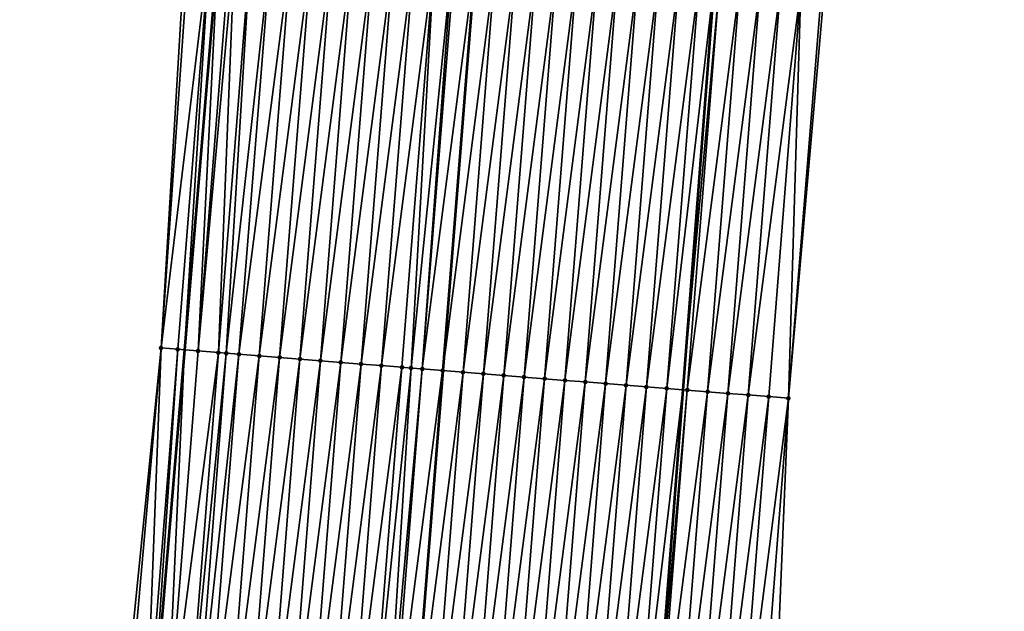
# Model space of a CAD drawing. Header units: feet. Extents: x 2017424 to 2024169, y 808042 to 818730.
# Tile 112 of 256: x 2023684 to 2023732, y 811827 to 811856. Entities that reach past the tile are written whole.
import ezdxf

# ---------------------------------------------------------------- set-up
doc = ezdxf.new("R2010")
doc.units = ezdxf.units.FT
doc.header["$MEASUREMENT"] = 0
for name, color, linetype, lineweight in [('EP_Travel Lane', 172, 'Continuous', 53), ('NB-Road Shots', 141, 'Continuous', 100), ('NB-Road X-Section', 40, 'Continuous', 13), ('STRIPING', 60, 'Continuous', 53)]:
    doc.layers.add(name, color=color, linetype=linetype, lineweight=lineweight)
doc.layers.add('I-77-MM15-17_NB-Surface-BORDER', color=7, linetype='Continuous')
doc.layers.add('I-77-MM15-17_NB-Surface-TIN', color=7, linetype='Continuous')

msp = doc.modelspace()

# ---------------------------------------------------------------- linework, layer by layer
at = {"layer": 'EP_Travel Lane'}
for points in [[(2023727.621803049, 812057.6369635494, 340.1156992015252), (2023727.284125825, 812037.6417849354, 339.8348411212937), (2023726.94644943, 812017.6466555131, 339.5505847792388), (2023726.342376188, 811997.5022057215, 339.2198705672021), (2023725.599571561, 811977.5190766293, 338.8565548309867), (2023724.790434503, 811957.3142556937, 338.4609842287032), (2023723.688989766, 811937.348614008, 338.0591669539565), (2023722.587552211, 811917.3831024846, 337.6503139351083), (2023721.199087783, 811897.2161009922, 337.222896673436), (2023719.66370614, 811877.2798232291, 336.7876661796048), (2023718.128275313, 811857.3429068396, 336.3822005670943), (2023716.592876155, 811837.4064016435, 335.9575658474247), (2023715.05749373, 811817.4701137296, 335.5228125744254), (2023713.522144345, 811797.5342548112, 335.0680690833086)], [(2023702.86468713, 812038.0762621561, 338.3097594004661), (2023702.527003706, 812018.080716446, 338.0542617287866), (2023702.052522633, 811998.3232392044, 337.7998900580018), (2023701.492220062, 811978.3327606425, 337.5207759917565), (2023700.879129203, 811958.6842467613, 337.2223150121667), (2023699.778421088, 811938.717798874, 336.8616369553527), (2023698.677714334, 811918.7513756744, 336.4996405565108), (2023697.241684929, 811899.1386867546, 336.1093880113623), (2023695.565008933, 811879.2122089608, 335.7388711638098), (2023693.888299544, 811859.2853343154, 335.3868477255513), (2023692.211649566, 811839.3591657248, 335.0019177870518), (2023690.535067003, 811819.4337983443, 334.5796227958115), (2023688.858474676, 811799.5083149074, 334.1627387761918), (2023687.181931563, 811779.5834163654, 333.7185910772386)]]:
    msp.add_polyline3d(points, dxfattribs=at)
at = {"layer": 'I-77-MM15-17_NB-Surface-BORDER', "color": 3, "linetype": 'Continuous', "lineweight": -3}
for points in [[(2023731.096131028, 812057.5772021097, 340.1907748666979), (2023732.117494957, 812037.5585597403, 339.9452976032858), (2023732.318185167, 812017.5536530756, 339.7083719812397), (2023732.227695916, 811997.3059467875, 339.3973843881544), (2023731.600767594, 811977.3191020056, 339.0283180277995), (2023730.93883776, 811956.9652061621, 338.606134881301), (2023730.139741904, 811936.9824912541, 338.2065426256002), (2023729.169353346, 811917.0097970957, 337.7869439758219), (2023727.662286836, 811896.7018300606, 337.3194221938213), (2023725.12775226, 811876.8447090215, 336.885246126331), (2023723.498837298, 811856.9149097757, 336.493267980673), (2023721.757098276, 811836.9945351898, 336.0788726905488), (2023720.933917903, 811817.001479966, 335.659297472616), (2023719.772421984, 811797.0364377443, 335.1840225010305)], [(2023684.156522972, 811779.8267689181, 333.5518993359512), (2023686.732919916, 811799.6794945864, 334.0359923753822), (2023689.072175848, 811819.5515710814, 334.4942397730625), (2023691.069930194, 811839.4511739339, 334.9310197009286), (2023692.265095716, 811859.4160511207, 335.2903567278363), (2023693.822039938, 811879.3526846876, 335.629971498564), (2023695.271077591, 811899.2976955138, 335.977633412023), (2023697.011971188, 811918.8472834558, 336.3880838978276), (2023698.13664762, 811938.8124056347, 336.7474297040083), (2023698.262966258, 811958.834823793, 337.0499417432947), (2023698.96726208, 811978.4185181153, 337.3476217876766), (2023699.624104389, 811998.4058269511, 337.6265586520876), (2023701.159720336, 812018.105343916, 337.9481233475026), (2023700.849441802, 812038.1127108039, 338.1429546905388)]]:
    msp.add_polyline3d(points, dxfattribs=at)
at = {"layer": 'I-77-MM15-17_NB-Surface-TIN', "color": 128, "linetype": 'Continuous', "lineweight": -3}
for points in [[(2023691.069930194, 811839.4511739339, 334.9310197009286), (2023692.468677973, 811859.3996648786, 335.3020759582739), (2023692.265095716, 811859.4160511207, 335.2903567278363)], [(2023691.069930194, 811839.4511739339, 334.9310197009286), (2023693.465452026, 811859.3193958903, 335.3612664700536), (2023692.468677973, 811859.3996648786, 335.3020759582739)], [(2023691.885751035, 811839.3854157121, 334.9822977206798), (2023693.465452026, 811859.3193958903, 335.3612664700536), (2023691.069930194, 811839.4511739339, 334.9310197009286)], [(2023691.885751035, 811839.3854157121, 334.9822977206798), (2023692.211649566, 811839.3591657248, 335.0019177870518), (2023693.465452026, 811859.3193958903, 335.3612664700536)], [(2023693.465452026, 811859.3193958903, 335.3612664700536), (2023692.211649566, 811839.3591657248, 335.0019177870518), (2023693.888299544, 811859.2853343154, 335.3868477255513)], [(2023692.882523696, 811839.3051291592, 335.0423064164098), (2023693.888299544, 811859.2853343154, 335.3868477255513), (2023692.211649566, 811839.3591657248, 335.0019177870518)], [(2023692.882523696, 811839.3051291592, 335.0423064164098), (2023694.462224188, 811859.2391030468, 335.4215687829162), (2023693.888299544, 811859.2853343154, 335.3868477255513)], [(2023692.882523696, 811839.3051291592, 335.0423064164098), (2023694.685359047, 811859.2211630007, 335.4334883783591), (2023694.462224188, 811859.2391030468, 335.4215687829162)], [(2023692.882523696, 811839.3051291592, 335.0423064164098), (2023693.879310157, 811839.2250167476, 335.0941990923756), (2023694.685359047, 811859.2211630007, 335.4334883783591)], [(2023693.879310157, 811839.2250167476, 335.0941990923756), (2023695.459014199, 811859.1590354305, 335.4713741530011), (2023694.685359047, 811859.2211630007, 335.4334883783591)], [(2023693.879310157, 811839.2250167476, 335.0941990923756), (2023694.257910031, 811839.1945974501, 335.1134905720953), (2023695.459014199, 811859.1590354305, 335.4713741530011)], [(2023694.257910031, 811839.1945974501, 335.1134905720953), (2023696.455808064, 811859.0790164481, 335.5189128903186), (2023695.459014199, 811859.1590354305, 335.4713741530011)], [(2023694.257910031, 811839.1945974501, 335.1134905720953), (2023694.876103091, 811839.1449860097, 335.1422852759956), (2023696.455808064, 811859.0790164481, 335.5189128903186)], [(2023694.876103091, 811839.1449860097, 335.1422852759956), (2023697.452605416, 811858.9990414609, 335.5644011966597), (2023696.455808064, 811859.0790164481, 335.5189128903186)], [(2023694.876103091, 811839.1449860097, 335.1422852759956), (2023695.872905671, 811839.0650770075, 335.1846978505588), (2023697.452605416, 811858.9990414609, 335.5644011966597)], [(2023695.872905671, 811839.0650770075, 335.1846978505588), (2023698.44940252, 811858.9190633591, 335.6100346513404), (2023697.452605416, 811858.9990414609, 335.5644011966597)], [(2023695.872905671, 811839.0650770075, 335.1846978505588), (2023696.86970428, 811838.9851178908, 335.2294460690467), (2023698.44940252, 811858.9190633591, 335.6100346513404)], [(2023696.86970428, 811838.9851178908, 335.2294460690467), (2023699.446195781, 811858.8390367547, 335.6579286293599), (2023698.44940252, 811858.9190633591, 335.6100346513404)], [(2023696.86970428, 811838.9851178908, 335.2294460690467), (2023697.866497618, 811838.9050922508, 335.277294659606), (2023699.446195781, 811858.8390367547, 335.6579286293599)], [(2023697.866497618, 811838.9050922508, 335.277294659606), (2023700.442995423, 811858.7590906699, 335.7020699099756), (2023699.446195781, 811858.8390367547, 335.6579286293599)], [(2023697.866497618, 811838.9050922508, 335.277294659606), (2023698.863295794, 811838.8251276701, 335.3222975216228), (2023700.442995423, 811858.7590906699, 335.7020699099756)], [(2023698.863295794, 811838.8251276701, 335.3222975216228), (2023701.439796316, 811858.6791603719, 335.7454754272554), (2023700.442995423, 811858.7590906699, 335.7020699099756)], [(2023698.863295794, 811838.8251276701, 335.3222975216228), (2023699.860095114, 811838.7451775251, 335.3666275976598), (2023701.439796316, 811858.6791603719, 335.7454754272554)], [(2023699.860095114, 811838.7451775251, 335.3666275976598), (2023702.436594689, 811858.5991982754, 335.7903629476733), (2023701.439796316, 811858.6791603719, 335.7454754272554)], [(2023699.860095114, 811838.7451775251, 335.3666275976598), (2023700.85690124, 811838.6653132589, 335.4069552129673), (2023702.436594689, 811858.5991982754, 335.7903629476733)], [(2023700.85690124, 811838.6653132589, 335.4069552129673), (2023703.43339474, 811858.51925735, 335.8342637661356), (2023702.436594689, 811858.5991982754, 335.7903629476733)], [(2023700.85690124, 811838.6653132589, 335.4069552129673), (2023701.853704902, 811838.5854179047, 335.4487317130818), (2023703.43339474, 811858.51925735, 335.8342637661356)], [(2023701.853704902, 811838.5854179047, 335.4487317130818), (2023704.430192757, 811858.4392907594, 335.879360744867), (2023703.43339474, 811858.51925735, 335.8342637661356)], [(2023701.853704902, 811838.5854179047, 335.4487317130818), (2023702.850503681, 811838.5054609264, 335.4933802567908), (2023704.430192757, 811858.4392907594, 335.879360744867)], [(2023702.850503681, 811838.5054609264, 335.4933802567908), (2023703.303349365, 811838.4691881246, 335.5112717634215), (2023704.430192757, 811858.4392907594, 335.879360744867)], [(2023703.303349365, 811838.4691881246, 335.5112717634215), (2023705.305432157, 811858.369148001, 335.9156244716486), (2023704.430192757, 811858.4392907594, 335.879360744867)], [(2023703.303349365, 811838.4691881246, 335.5112717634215), (2023703.847315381, 811838.4256670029, 335.5304294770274), (2023705.305432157, 811858.369148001, 335.9156244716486)], [(2023703.847315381, 811838.4256670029, 335.5304294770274), (2023705.426998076, 811858.3594163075, 335.9201634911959), (2023705.305432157, 811858.369148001, 335.9156244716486)], [(2023703.847315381, 811838.4256670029, 335.5304294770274), (2023706.423818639, 811858.2797342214, 335.9520008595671), (2023705.426998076, 811858.3594163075, 335.9201634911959)], [(2023703.847315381, 811838.4256670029, 335.5304294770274), (2023704.844136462, 811838.345991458, 335.561961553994), (2023706.423818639, 811858.2797342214, 335.9520008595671)], [(2023704.844136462, 811838.345991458, 335.561961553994), (2023706.431796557, 811858.2790970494, 335.9522300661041), (2023706.423818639, 811858.2797342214, 335.9520008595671)], [(2023704.844136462, 811838.345991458, 335.561961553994), (2023704.852114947, 811838.3453541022, 335.5621971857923), (2023706.431796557, 811858.2790970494, 335.9522300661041)], [(2023707.42064464, 811858.2001207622, 335.9806397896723), (2023706.431796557, 811858.2790970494, 335.9522300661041), (2023704.852114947, 811838.3453541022, 335.5621971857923)], [(2023705.840961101, 811838.2663608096, 335.5914011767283), (2023707.42064464, 811858.2001207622, 335.9806397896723), (2023704.852114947, 811838.3453541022, 335.5621971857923)], [(2023705.840961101, 811838.2663608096, 335.5914011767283), (2023708.417465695, 811858.1204448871, 336.0121876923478), (2023707.42064464, 811858.2001207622, 335.9806397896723)], [(2023705.840961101, 811838.2663608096, 335.5914011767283), (2023706.83778814, 811838.1867604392, 335.6194296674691), (2023708.417465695, 811858.1204448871, 336.0121876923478)], [(2023706.83778814, 811838.1867604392, 335.6194296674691), (2023709.414281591, 811858.0407039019, 336.0467700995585), (2023708.417465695, 811858.1204448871, 336.0121876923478)], [(2023706.83778814, 811838.1867604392, 335.6194296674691), (2023707.834608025, 811838.1070697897, 335.6516657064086), (2023709.414281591, 811858.0407039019, 336.0467700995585)], [(2023707.834608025, 811838.1070697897, 335.6516657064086), (2023710.411085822, 811857.96081573, 336.0882122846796), (2023709.414281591, 811858.0407039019, 336.0467700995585)], [(2023707.834608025, 811838.1070697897, 335.6516657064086), (2023708.831418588, 811838.0272615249, 335.6893833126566), (2023710.411085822, 811857.96081573, 336.0882122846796)], [(2023708.831418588, 811838.0272615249, 335.6893833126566), (2023711.407885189, 811857.8808661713, 336.1325154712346), (2023710.411085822, 811857.96081573, 336.0882122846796)], [(2023708.831418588, 811838.0272615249, 335.6893833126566), (2023709.828224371, 811837.9473929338, 335.7299124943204), (2023711.407885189, 811857.8808661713, 336.1325154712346)], [(2023709.828224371, 811837.9473929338, 335.7299124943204), (2023712.404693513, 811857.8010296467, 336.1715505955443), (2023711.407885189, 811857.8808661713, 336.1325154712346)], [(2023709.828224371, 811837.9473929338, 335.7299124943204), (2023710.825036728, 811837.867607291, 335.7665757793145), (2023712.404693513, 811857.8010296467, 336.1715505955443)], [(2023710.825036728, 811837.867607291, 335.7665757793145), (2023713.401511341, 811857.7213130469, 336.2049964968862), (2023712.404693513, 811857.8010296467, 336.1715505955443)], [(2023710.825036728, 811837.867607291, 335.7665757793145), (2023711.821858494, 811837.7879403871, 335.7977051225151), (2023713.401511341, 811857.7213130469, 336.2049964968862)], [(2023711.821858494, 811837.7879403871, 335.7977051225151), (2023714.398330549, 811857.6416138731, 336.2376302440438), (2023713.401511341, 811857.7213130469, 336.2049964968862)], [(2023711.821858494, 811837.7879403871, 335.7977051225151), (2023712.818683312, 811837.7083119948, 335.8270396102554), (2023714.398330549, 811857.6416138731, 336.2376302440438)], [(2023712.818683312, 811837.7083119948, 335.8270396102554), (2023715.395147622, 811857.5618877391, 336.2715205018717), (2023714.398330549, 811857.6416138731, 336.2376302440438)], [(2023712.818683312, 811837.7083119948, 335.8270396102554), (2023713.815505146, 811837.628645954, 335.8581287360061), (2023715.395147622, 811857.5618877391, 336.2715205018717)], [(2023713.815505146, 811837.628645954, 335.8581287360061), (2023716.391957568, 811857.4820716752, 336.3096020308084), (2023715.395147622, 811857.5618877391, 336.2715205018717)], [(2023713.815505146, 811837.628645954, 335.8581287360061), (2023714.81232038, 811837.5488966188, 335.8930998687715), (2023716.391957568, 811857.4820716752, 336.3096020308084)], [(2023714.81232038, 811837.5488966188, 335.8930998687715), (2023717.388760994, 811857.4021733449, 336.351517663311), (2023716.391957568, 811857.4820716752, 336.3096020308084)], [(2023714.81232038, 811837.5488966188, 335.8930998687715), (2023715.809133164, 811837.469116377, 335.9295114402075), (2023717.388760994, 811857.4021733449, 336.351517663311)], [(2023715.809133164, 811837.469116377, 335.9295114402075), (2023718.128275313, 811857.3429068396, 336.3822005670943), (2023717.388760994, 811857.4021733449, 336.351517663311)], [(2023715.809133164, 811837.469116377, 335.9295114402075), (2023716.592876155, 811837.4064016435, 335.9575658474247), (2023718.128275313, 811857.3429068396, 336.3822005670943)], [(2023718.385565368, 811857.3222869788, 336.3928756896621), (2023718.128275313, 811857.3429068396, 336.3822005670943), (2023716.592876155, 811837.4064016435, 335.9575658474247)], [(2023716.80594719, 811837.3893518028, 335.9651928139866), (2023718.385565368, 811857.3222869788, 336.3928756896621), (2023716.592876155, 811837.4064016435, 335.9575658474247)], [(2023716.80594719, 811837.3893518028, 335.9651928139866), (2023719.382399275, 811857.2427732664, 336.4168658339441), (2023718.385565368, 811857.3222869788, 336.3928756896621)], [(2023716.80594719, 811837.3893518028, 335.9651928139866), (2023717.802785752, 811837.3098968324, 335.9864447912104), (2023719.382399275, 811857.2427732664, 336.4168658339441)], [(2023717.802785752, 811837.3098968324, 335.9864447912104), (2023720.379248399, 811857.1634515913, 336.431905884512), (2023719.382399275, 811857.2427732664, 336.4168658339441)], [(2023717.802785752, 811837.3098968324, 335.9864447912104), (2023718.799626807, 811837.2304733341, 336.0062299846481), (2023720.379248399, 811857.1634515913, 336.431905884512)], [(2023718.799626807, 811837.2304733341, 336.0062299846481), (2023721.37609426, 811857.0840887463, 336.4488647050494), (2023720.379248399, 811857.1634515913, 336.431905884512)], [(2023718.799626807, 811837.2304733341, 336.0062299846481), (2023719.796458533, 811837.1509321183, 336.0315015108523), (2023721.37609426, 811857.0840887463, 336.4488647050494)], [(2023719.796458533, 811837.1509321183, 336.0315015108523), (2023722.372933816, 811857.0046463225, 336.4695323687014), (2023721.37609426, 811857.0840887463, 336.4488647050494)], [(2023719.796458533, 811837.1509321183, 336.0315015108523), (2023720.793290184, 811837.0713899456, 336.0568176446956), (2023722.372933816, 811857.0046463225, 336.4695323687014)], [(2023720.793290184, 811837.0713899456, 336.0568176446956), (2023721.757098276, 811836.9945351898, 336.0788726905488), (2023722.372933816, 811857.0046463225, 336.4695323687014)], [(2023721.757098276, 811836.9945351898, 336.0788726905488), (2023723.369772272, 811856.9251900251, 336.4908466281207), (2023722.372933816, 811857.0046463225, 336.4695323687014)], [(2023721.757098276, 811836.9945351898, 336.0788726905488), (2023723.498837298, 811856.9149097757, 336.493267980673), (2023723.369772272, 811856.9251900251, 336.4908466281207)], [(2023689.30933922, 811819.5325024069, 334.5069427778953), (2023691.069930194, 811839.4511739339, 334.9310197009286), (2023689.072175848, 811819.5515710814, 334.4942397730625)], [(2023689.30933922, 811819.5325024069, 334.5069427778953), (2023690.306114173, 811819.4522447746, 334.565603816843), (2023691.069930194, 811839.4511739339, 334.9310197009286)], [(2023690.306114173, 811819.4522447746, 334.565603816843), (2023691.885751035, 811839.3854157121, 334.9822977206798), (2023691.069930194, 811839.4511739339, 334.9310197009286)], [(2023690.306114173, 811819.4522447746, 334.565603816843), (2023690.535067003, 811819.4337983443, 334.5796227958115), (2023691.885751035, 811839.3854157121, 334.9822977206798)], [(2023691.885751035, 811839.3854157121, 334.9822977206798), (2023690.535067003, 811819.4337983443, 334.5796227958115), (2023692.211649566, 811839.3591657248, 335.0019177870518)], [(2023691.302885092, 811819.3719362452, 334.6266369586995), (2023692.211649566, 811839.3591657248, 335.0019177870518), (2023690.535067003, 811819.4337983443, 334.5796227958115)], [(2023691.302885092, 811819.3719362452, 334.6266369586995), (2023692.882523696, 811839.3051291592, 335.0423064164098), (2023692.211649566, 811839.3591657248, 335.0019177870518)], [(2023691.302885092, 811819.3719362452, 334.6266369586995), (2023693.879310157, 811839.2250167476, 335.0941990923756), (2023692.882523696, 811839.3051291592, 335.0423064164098)], [(2023691.302885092, 811819.3719362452, 334.6266369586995), (2023692.299676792, 811819.2918899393, 334.6754489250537), (2023693.879310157, 811839.2250167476, 335.0941990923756)], [(2023692.299676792, 811819.2918899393, 334.6754489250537), (2023694.257910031, 811839.1945974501, 335.1134905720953), (2023693.879310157, 811839.2250167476, 335.0941990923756)], [(2023692.299676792, 811819.2918899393, 334.6754489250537), (2023692.726185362, 811819.2576445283, 334.6961072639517), (2023694.257910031, 811839.1945974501, 335.1134905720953)], [(2023692.726185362, 811819.2576445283, 334.6961072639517), (2023694.876103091, 811839.1449860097, 335.1422852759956), (2023694.257910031, 811839.1945974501, 335.1134905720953)], [(2023692.726185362, 811819.2576445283, 334.6961072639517), (2023693.296471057, 811819.2118759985, 334.7227524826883), (2023694.876103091, 811839.1449860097, 335.1422852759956)], [(2023693.296471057, 811819.2118759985, 334.7227524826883), (2023695.872905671, 811839.0650770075, 335.1846978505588), (2023694.876103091, 811839.1449860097, 335.1422852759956)], [(2023693.296471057, 811819.2118759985, 334.7227524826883), (2023694.293270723, 811819.13193022, 334.7668792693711), (2023695.872905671, 811839.0650770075, 335.1846978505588)], [(2023694.293270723, 811819.13193022, 334.7668792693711), (2023696.86970428, 811838.9851178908, 335.2294460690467), (2023695.872905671, 811839.0650770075, 335.1846978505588)], [(2023694.293270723, 811819.13193022, 334.7668792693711), (2023695.290069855, 811819.0519776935, 334.8113205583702), (2023696.86970428, 811838.9851178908, 335.2294460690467)], [(2023695.290069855, 811819.0519776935, 334.8113205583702), (2023697.866497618, 811838.9050922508, 335.277294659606), (2023696.86970428, 811838.9851178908, 335.2294460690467)], [(2023695.290069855, 811819.0519776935, 334.8113205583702), (2023696.286869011, 811818.9720254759, 334.8557474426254), (2023697.866497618, 811838.9050922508, 335.277294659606)], [(2023696.286869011, 811818.9720254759, 334.8557474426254), (2023698.863295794, 811838.8251276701, 335.3222975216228), (2023697.866497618, 811838.9050922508, 335.277294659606)], [(2023696.286869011, 811818.9720254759, 334.8557474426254), (2023697.283665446, 811818.8920389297, 334.9017742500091), (2023698.863295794, 811838.8251276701, 335.3222975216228)], [(2023697.283665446, 811818.8920389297, 334.9017742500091), (2023699.860095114, 811838.7451775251, 335.3666275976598), (2023698.863295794, 811838.8251276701, 335.3222975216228)], [(2023697.283665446, 811818.8920389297, 334.9017742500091), (2023698.280462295, 811818.8120576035, 334.9475577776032), (2023699.860095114, 811838.7451775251, 335.3666275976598)], [(2023698.280462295, 811818.8120576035, 334.9475577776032), (2023700.85690124, 811838.6653132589, 335.4069552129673), (2023699.860095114, 811838.7451775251, 335.3666275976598)], [(2023698.280462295, 811818.8120576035, 334.9475577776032), (2023699.277267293, 811818.7321790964, 334.9885493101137), (2023700.85690124, 811838.6653132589, 335.4069552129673)], [(2023699.277267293, 811818.7321790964, 334.9885493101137), (2023701.853704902, 811838.5854179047, 335.4487317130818), (2023700.85690124, 811838.6653132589, 335.4069552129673)], [(2023699.277267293, 811818.7321790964, 334.9885493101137), (2023700.274072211, 811818.6522995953, 335.029587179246), (2023701.853704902, 811838.5854179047, 335.4487317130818)], [(2023700.274072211, 811818.6522995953, 335.029587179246), (2023702.850503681, 811838.5054609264, 335.4933802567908), (2023701.853704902, 811838.5854179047, 335.4487317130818)], [(2023700.274072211, 811818.6522995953, 335.029587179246), (2023701.270877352, 811818.5724229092, 335.0704938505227), (2023702.850503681, 811838.5054609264, 335.4933802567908)], [(2023701.270877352, 811818.5724229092, 335.0704938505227), (2023703.303349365, 811838.4691881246, 335.5112717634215), (2023702.850503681, 811838.5054609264, 335.4933802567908)], [(2023701.270877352, 811818.5724229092, 335.0704938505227), (2023702.047891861, 811818.5102208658, 335.099498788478), (2023703.303349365, 811838.4691881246, 335.5112717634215)], [(2023702.047891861, 811818.5102208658, 335.099498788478), (2023703.847315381, 811838.4256670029, 335.5304294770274), (2023703.303349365, 811838.4691881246, 335.5112717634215)], [(2023702.047891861, 811818.5102208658, 335.099498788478), (2023702.267689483, 811818.4926344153, 335.1072902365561), (2023703.847315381, 811838.4256670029, 335.5304294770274)], [(2023702.267689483, 811818.4926344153, 335.1072902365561), (2023704.844136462, 811838.345991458, 335.561961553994), (2023703.847315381, 811838.4256670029, 335.5304294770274)], [(2023702.267689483, 811818.4926344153, 335.1072902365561), (2023703.26451005, 811818.4129523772, 335.1391251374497), (2023704.844136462, 811838.345991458, 335.561961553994)], [(2023703.26451005, 811818.4129523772, 335.1391251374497), (2023704.852114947, 811838.3453541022, 335.5621971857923), (2023704.844136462, 811838.345991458, 335.561961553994)], [(2023703.26451005, 811818.4129523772, 335.1391251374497), (2023703.272489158, 811818.412315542, 335.1393343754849), (2023704.852114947, 811838.3453541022, 335.5621971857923)], [(2023705.840961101, 811838.2663608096, 335.5914011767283), (2023704.852114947, 811838.3453541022, 335.5621971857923), (2023703.272489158, 811818.412315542, 335.1393343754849)], [(2023704.2613403, 811818.3333925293, 335.1652652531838), (2023705.840961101, 811838.2663608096, 335.5914011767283), (2023703.272489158, 811818.412315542, 335.1393343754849)], [(2023704.2613403, 811818.3333925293, 335.1652652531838), (2023706.83778814, 811838.1867604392, 335.6194296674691), (2023705.840961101, 811838.2663608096, 335.5914011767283)], [(2023704.2613403, 811818.3333925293, 335.1652652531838), (2023705.25816507, 811818.2537635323, 335.1946281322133), (2023706.83778814, 811838.1867604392, 335.6194296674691)], [(2023705.25816507, 811818.2537635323, 335.1946281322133), (2023707.834608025, 811838.1070697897, 335.6516657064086), (2023706.83778814, 811838.1867604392, 335.6194296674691)], [(2023705.25816507, 811818.2537635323, 335.1946281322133), (2023706.254989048, 811818.1741245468, 335.2244565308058), (2023707.834608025, 811838.1070697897, 335.6516657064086)], [(2023706.254989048, 811818.1741245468, 335.2244565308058), (2023708.831418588, 811838.0272615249, 335.6893833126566), (2023707.834608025, 811838.1070697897, 335.6516657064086)], [(2023706.254989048, 811818.1741245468, 335.2244565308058), (2023707.251806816, 811818.0944071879, 335.2579376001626), (2023708.831418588, 811838.0272615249, 335.6893833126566)], [(2023707.251806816, 811818.0944071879, 335.2579376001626), (2023709.828224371, 811837.9473929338, 335.7299124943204), (2023708.831418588, 811838.0272615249, 335.6893833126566)], [(2023707.251806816, 811818.0944071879, 335.2579376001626), (2023708.248617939, 811818.014605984, 335.2953263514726), (2023709.828224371, 811837.9473929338, 335.7299124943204)], [(2023708.248617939, 811818.014605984, 335.2953263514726), (2023710.825036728, 811837.867607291, 335.7665757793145), (2023709.828224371, 811837.9473929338, 335.7299124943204)], [(2023708.248617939, 811818.014605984, 335.2953263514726), (2023709.245432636, 811817.9348498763, 335.3306133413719), (2023710.825036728, 811837.867607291, 335.7665757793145)], [(2023709.245432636, 811817.9348498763, 335.3306133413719), (2023711.821858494, 811837.7879403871, 335.7977051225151), (2023710.825036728, 811837.867607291, 335.7665757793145)], [(2023709.245432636, 811817.9348498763, 335.3306133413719), (2023710.242257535, 811817.8552225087, 335.359900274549), (2023711.821858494, 811837.7879403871, 335.7977051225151)], [(2023710.242257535, 811817.8552225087, 335.359900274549), (2023712.818683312, 811837.7083119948, 335.8270396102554), (2023711.821858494, 811837.7879403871, 335.7977051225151)], [(2023710.242257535, 811817.8552225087, 335.359900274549), (2023711.23908031, 811817.7755683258, 335.39043696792), (2023712.818683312, 811837.7083119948, 335.8270396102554)], [(2023711.23908031, 811817.7755683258, 335.39043696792), (2023713.815505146, 811837.628645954, 335.8581287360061), (2023712.818683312, 811837.7083119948, 335.8270396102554)], [(2023711.23908031, 811817.7755683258, 335.39043696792), (2023712.235904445, 811817.6959313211, 335.4201730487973), (2023713.815505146, 811837.628645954, 335.8581287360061)], [(2023712.235904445, 811817.6959313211, 335.4201730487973), (2023714.81232038, 811837.5488966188, 335.8930998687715), (2023713.815505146, 811837.628645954, 335.8581287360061)], [(2023712.235904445, 811817.6959313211, 335.4201730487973), (2023713.232722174, 811817.6162134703, 335.4536770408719), (2023714.81232038, 811837.5488966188, 335.8930998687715)], [(2023713.232722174, 811817.6162134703, 335.4536770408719), (2023715.809133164, 811837.469116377, 335.9295114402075), (2023714.81232038, 811837.5488966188, 335.8930998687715)], [(2023713.232722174, 811817.6162134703, 335.4536770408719), (2023714.229534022, 811817.536421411, 335.4906395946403), (2023715.809133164, 811837.469116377, 335.9295114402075)], [(2023714.229534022, 811817.536421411, 335.4906395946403), (2023716.592876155, 811837.4064016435, 335.9575658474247), (2023715.809133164, 811837.469116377, 335.9295114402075)], [(2023714.229534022, 811817.536421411, 335.4906395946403), (2023715.05749373, 811817.4701137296, 335.5228125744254), (2023716.592876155, 811837.4064016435, 335.9575658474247)], [(2023716.80594719, 811837.3893518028, 335.9651928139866), (2023716.592876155, 811837.4064016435, 335.9575658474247), (2023715.05749373, 811817.4701137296, 335.5228125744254)], [(2023715.226342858, 811817.4565913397, 335.5293737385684), (2023716.80594719, 811837.3893518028, 335.9651928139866), (2023715.05749373, 811817.4701137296, 335.5228125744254)], [(2023715.226342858, 811817.4565913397, 335.5293737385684), (2023717.802785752, 811837.3098968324, 335.9864447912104), (2023716.80594719, 811837.3893518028, 335.9651928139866)], [(2023715.226342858, 811817.4565913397, 335.5293737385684), (2023716.223189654, 811817.3772402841, 335.5457828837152), (2023717.802785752, 811837.3098968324, 335.9864447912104)], [(2023716.223189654, 811817.3772402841, 335.5457828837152), (2023718.799626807, 811837.2304733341, 336.0062299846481), (2023717.802785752, 811837.3098968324, 335.9864447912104)], [(2023716.223189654, 811817.3772402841, 335.5457828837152), (2023717.220031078, 811817.2978214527, 335.5653507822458), (2023718.799626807, 811837.2304733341, 336.0062299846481)], [(2023717.220031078, 811817.2978214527, 335.5653507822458), (2023719.796458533, 811837.1509321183, 336.0315015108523), (2023718.799626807, 811837.2304733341, 336.0062299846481)], [(2023717.220031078, 811817.2978214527, 335.5653507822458), (2023718.216859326, 811817.218236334, 335.5926686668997), (2023719.796458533, 811837.1509321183, 336.0315015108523)], [(2023718.216859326, 811817.218236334, 335.5926686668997), (2023720.793290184, 811837.0713899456, 336.0568176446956), (2023719.796458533, 811837.1509321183, 336.0315015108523)], [(2023718.216859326, 811817.218236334, 335.5926686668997), (2023719.21368742, 811817.1386492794, 335.6200767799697), (2023720.793290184, 811837.0713899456, 336.0568176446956)], [(2023719.21368742, 811817.1386492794, 335.6200767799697), (2023721.757098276, 811836.9945351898, 336.0788726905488), (2023720.793290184, 811837.0713899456, 336.0568176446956)], [(2023719.21368742, 811817.1386492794, 335.6200767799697), (2023720.210522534, 811817.0591508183, 335.6433559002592), (2023721.757098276, 811836.9945351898, 336.0788726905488)], [(2023720.210522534, 811817.0591508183, 335.6433559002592), (2023720.933917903, 811817.001479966, 335.659297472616), (2023721.757098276, 811836.9945351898, 336.0788726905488)]]:
    msp.add_3dface(points, dxfattribs=at)
at = {"layer": 'NB-Road Shots', "lineweight": 100}
for p in [(2023691.069930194, 811839.4511739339, 334.9310197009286), (2023691.885751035, 811839.3854157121, 334.9822977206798), (2023692.882523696, 811839.3051291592, 335.0423064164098), (2023693.879310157, 811839.2250167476, 335.0941990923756), (2023694.257910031, 811839.1945974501, 335.1134905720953), (2023694.876103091, 811839.1449860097, 335.1422852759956), (2023695.872905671, 811839.0650770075, 335.1846978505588), (2023696.86970428, 811838.9851178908, 335.2294460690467), (2023697.866497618, 811838.9050922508, 335.277294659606), (2023698.863295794, 811838.8251276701, 335.3222975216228), (2023699.860095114, 811838.7451775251, 335.3666275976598), (2023700.85690124, 811838.6653132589, 335.4069552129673), (2023701.853704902, 811838.5854179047, 335.4487317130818), (2023702.850503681, 811838.5054609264, 335.4933802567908), (2023703.303349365, 811838.4691881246, 335.5112717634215), (2023703.847315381, 811838.4256670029, 335.5304294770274), (2023704.844136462, 811838.345991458, 335.561961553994), (2023705.840961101, 811838.2663608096, 335.5914011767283), (2023706.83778814, 811838.1867604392, 335.6194296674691), (2023707.834608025, 811838.1070697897, 335.6516657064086), (2023708.831418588, 811838.0272615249, 335.6893833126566), (2023709.828224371, 811837.9473929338, 335.7299124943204), (2023710.825036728, 811837.867607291, 335.7665757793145), (2023711.821858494, 811837.7879403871, 335.7977051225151), (2023712.818683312, 811837.7083119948, 335.8270396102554), (2023713.815505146, 811837.628645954, 335.8581287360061), (2023714.81232038, 811837.5488966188, 335.8930998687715), (2023715.809133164, 811837.469116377, 335.9295114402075), (2023716.80594719, 811837.3893518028, 335.9651928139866), (2023717.802785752, 811837.3098968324, 335.9864447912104), (2023718.799626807, 811837.2304733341, 336.0062299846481), (2023719.796458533, 811837.1509321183, 336.0315015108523), (2023720.793290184, 811837.0713899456, 336.0568176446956), (2023721.757098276, 811836.9945351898, 336.0788726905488)]:
    msp.add_point(p, dxfattribs=at)
at = {"layer": 'NB-Road X-Section', "extrusion": (0.07898068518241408, 0.9966438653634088, 0.02151875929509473), "elevation": 968954.5232731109, "flags": 128}
msp.add_lwpolyline([(-1953262.720683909, -20519.37165097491), (-1953261.753816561, -20519.39371112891), (-1953260.753816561, -20519.4190331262), (-1953259.753816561, -20519.44431050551), (-1953258.753816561, -20519.46410028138), (-1953257.753816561, -20519.48535718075), (-1953256.753816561, -20519.52104681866), (-1953255.753816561, -20519.55746682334), (-1953254.753816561, -20519.59244605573), (-1953253.753816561, -20519.623542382), (-1953252.753816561, -20519.65288366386), (-1953251.753816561, -20519.6840202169), (-1953250.753816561, -20519.72069199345), (-1953249.753816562, -20519.76123056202), (-1953248.753816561, -20519.79895690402), (-1953247.753816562, -20519.8312004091), (-1953246.753816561, -20519.85923539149), (-1953245.753816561, -20519.88868183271), (-1953244.753816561, -20519.92022121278), (-1953244.20811248, -20519.93938336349), (-1953243.753816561, -20519.95727901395), (-1953242.753816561, -20520.00193789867), (-1953241.753816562, -20520.04372407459), (-1953240.753816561, -20520.08406103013), (-1953239.753816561, -20520.12840137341), (-1953238.753816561, -20520.1734146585), (-1953237.753816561, -20520.22127433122), (-1953236.753816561, -20520.26603291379), (-1953235.753816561, -20520.30845531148), (-1953235.133636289, -20520.33725668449), (-1953234.753816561, -20520.3565526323), (-1953233.753816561, -20520.40845732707), (-1953232.753816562, -20520.46847992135), (-1953231.935350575, -20520.51976981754)], dxfattribs=at)
at = {"layer": 'STRIPING'}
msp.add_polyline3d([(2023715.84103981, 812057.8455286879, 339.4518693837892), (2023715.503360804, 812037.8502445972, 339.1782980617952), (2023715.165689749, 812017.8554313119, 338.8722017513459), (2023714.623658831, 811997.8977428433, 338.5704941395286), (2023713.966845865, 811977.9112925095, 338.2380266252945), (2023713.246395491, 811957.9748604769, 337.9064248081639), (2023712.121733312, 811938.0099564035, 337.5352899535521), (2023710.997073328, 811918.0450913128, 337.1620526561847), (2023709.591099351, 811898.1458204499, 336.7678347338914), (2023708.011442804, 811878.2123937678, 336.3630615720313), (2023706.431796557, 811858.2790970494, 335.9522300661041), (2023704.852114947, 811838.3453541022, 335.5621971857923), (2023703.272489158, 811818.412315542, 335.1393343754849), (2023701.692908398, 811798.4798451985, 334.6899892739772), (2023700.11334533, 811778.5475981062, 334.230240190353)], dxfattribs=at)

doc.saveas('drawing.dxf')
